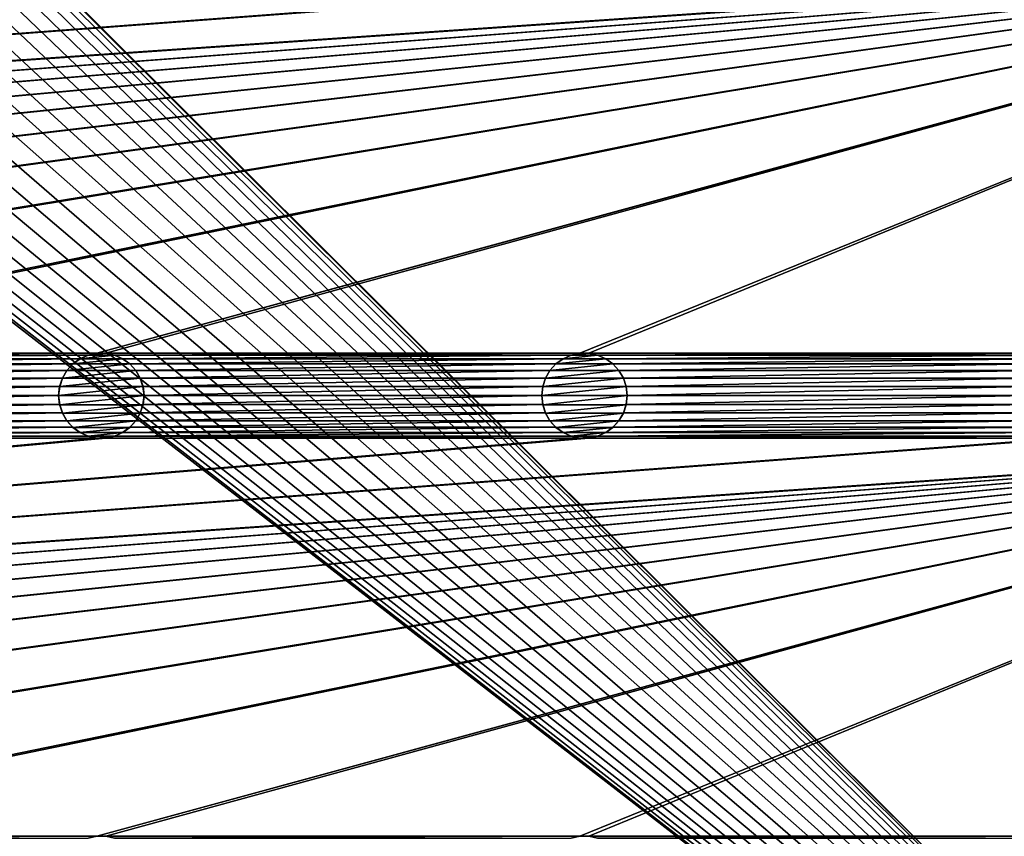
# Model space of a CAD drawing. Header units: metres. Extents: x -200 to 200, y -200 to 200.
# Tile 46 of 88: x 80 to 138, y -111 to -63. Entities that reach past the tile are written whole.
import ezdxf

# ---------------------------------------------------------------- set-up
doc = ezdxf.new("R2010")
doc.units = ezdxf.units.M
doc.layers.add('solid_P34200', color=7, linetype='CONTINUOUS')

msp = doc.modelspace()

# ---------------------------------------------------------------- linework, layer by layer
at = {"layer": 'solid_P34200'}
for points in [[(181, 159), (181, -159), (10.240819, 10.959723)], [(181, -159), (11.633039, 9.467192), (10.240819, 10.959723)], [(181, -159), (12.817678, 7.79116), (11.633039, 9.467192)], [(181, -159), (13.756138, 5.976712), (12.817678, 7.79116)], [(181, -159), (14.444175, 4.045302), (13.756138, 5.976712)], [(181, -159), (14.856524, 2.058549), (14.444175, 4.045302)], [(181, -159), (15, 0), (14.856524, 2.058549)], [(181, -159), (14.856524, -2.058549), (15, 0)], [(181, -159), (14.444175, -4.045302), (14.856524, -2.058549)], [(181, -159), (13.756138, -5.976712), (14.444175, -4.045302)], [(181, -159), (12.817678, -7.79116), (13.756138, -5.976712)], [(181, -159), (11.633039, -9.467192), (12.817678, -7.79116)], [(181, -159), (10.240819, -10.959723), (11.633039, -9.467192)], [(181, -159), (8.64688, -12.25524), (10.240819, -10.959723)], [(181, -159), (-181, -159), (-8.64688, -12.25524)], [(181, -159), (-8.64688, -12.25524), (-6.904468, -13.315859)], [(181, -159), (6.904468, -13.315859), (8.64688, -12.25524)], [(181, -159), (-6.904468, -13.315859), (-5.01928, -14.134056)], [(181, -159), (5.01928, -14.134056), (6.904468, -13.315859)], [(181, -159), (-5.01928, -14.134056), (-3.055924, -14.684637)], [(181, -159), (3.055924, -14.684637), (5.01928, -14.134056)], [(181, -159), (-3.055924, -14.684637), (-1.019424, -14.964341)], [(181, -159), (-1.019424, -14.964341), (1.019424, -14.964341)], [(181, -159), (1.019424, -14.964341), (3.055924, -14.684637)], [(170.058914, -59.085712, 5), (-170.058914, -82.414291, 5), (-169.541077, -82.414291, 5)], [(170.058914, -59.085712, 5), (169.541077, -59.085712, 5), (-170.058914, -82.414291, 5)], [(141.758926, -59.085712, 5), (-170.058914, -82.414291, 5), (169.541077, -59.085712, 5)], [(141.758926, -59.085712, 5), (141.241074, -59.085712, 5), (-170.058914, -82.414291, 5)], [(113.458923, -59.085712, 5), (-170.058914, -82.414291, 5), (141.241074, -59.085712, 5)], [(113.458923, -59.085712, 5), (112.941078, -59.085712, 5), (-170.058914, -82.414291, 5)], [(85.15892, -59.085712, 5), (-170.058914, -82.414291, 5), (112.941078, -59.085712, 5)], [(85.15892, -59.085712, 5), (84.641083, -59.085712, 5), (-170.058914, -82.414291, 5)], [(56.858921, -59.085712, 5), (-170.058914, -82.414291, 5), (84.641083, -59.085712, 5)], [(170.058914, -59.085712, 5), (-169.541077, -82.414291, 5), (-141.758926, -82.414291, 5)], [(170.058914, -59.085712, 5), (-141.758926, -82.414291, 5), (-141.241074, -82.414291, 5)], [(170.058914, -59.085712, 5), (-141.241074, -82.414291, 5), (-113.458923, -82.414291, 5)], [(170.058914, -59.085712, 5), (-113.458923, -82.414291, 5), (-112.941078, -82.414291, 5)], [(170.058914, -59.085712, 5), (-112.941078, -82.414291, 5), (-85.15892, -82.414291, 5)], [(170.058914, -59.085712, 5), (-85.15892, -82.414291, 5), (-84.641083, -82.414291, 5)], [(170.058914, -59.085712, 5), (-84.641083, -82.414291, 5), (-56.858921, -82.414291, 5)], [(170.058914, -59.085712, 5), (-56.858921, -82.414291, 5), (-56.34108, -82.414291, 5)], [(170.058914, -59.085712, 5), (-56.34108, -82.414291, 5), (-28.55892, -82.414291, 5)], [(170.058914, -59.085712, 5), (-28.55892, -82.414291, 5), (-28.04108, -82.414291, 5)], [(170.058914, -59.085712, 5), (-28.04108, -82.414291, 5), (-0.25892, -82.414291, 5)], [(170.058914, -59.085712, 5), (-0.25892, -82.414291, 5), (0.25892, -82.414291, 5)], [(28.04108, -82.414291, 5), (170.058914, -59.085712, 5), (0.25892, -82.414291, 5)], [(28.04108, -82.414291, 5), (28.55892, -82.414291, 5), (170.058914, -59.085712, 5)], [(28.55892, -82.414291, 5), (56.34108, -82.414291, 5), (170.058914, -59.085712, 5)], [(56.34108, -82.414291, 5), (56.858921, -82.414291, 5), (170.058914, -59.085712, 5)], [(56.858921, -82.414291, 5), (84.641083, -82.414291, 5), (170.058914, -59.085712, 5)], [(84.641083, -82.414291, 5), (170.574692, -58.976353, 5), (170.058914, -59.085712, 5)], [(84.641083, -82.414291, 5), (85.15892, -82.414291, 5), (170.574692, -58.976353, 5)], [(85.15892, -82.414291, 5), (112.941078, -82.414291, 5), (170.574692, -58.976353, 5)], [(112.941078, -82.414291, 5), (113.458923, -82.414291, 5), (170.574692, -58.976353, 5)], [(113.458923, -82.414291, 5), (141.241074, -82.414291, 5), (170.574692, -58.976353, 5)], [(56.858921, -82.414291, 5), (57.374687, -82.523643, 5), (84.641083, -82.414291, 5)], [(57.374687, -82.523643, 5), (84.125313, -82.523643, 5), (84.641083, -82.414291, 5)], [(84.635368, -82.415482, 7.5), (84.641083, -82.414291, 5), (84.125313, -82.523643, 5)], [(84.131226, -82.522141, 7.5), (84.635368, -82.415482, 7.5), (84.125313, -82.523643, 5)], [(84.131226, -82.522141, 7.5), (85.668777, -82.522141, 7.5), (85.164635, -82.415482, 7.5)], [(84.131226, -82.522141, 7.5), (85.164635, -82.415482, 7.5), (84.635368, -82.415482, 7.5)], [(84.635368, -82.415482, 7.5), (85.164635, -82.415482, 7.5), (84.641083, -82.414291, 5)], [(85.164635, -82.415482, 7.5), (85.15892, -82.414291, 5), (84.641083, -82.414291, 5)], [(85.15892, -82.414291, 5), (85.67469, -82.523643, 5), (112.941078, -82.414291, 5)], [(85.668777, -82.522141, 7.5), (85.67469, -82.523643, 5), (85.15892, -82.414291, 5)], [(85.164635, -82.415482, 7.5), (85.668777, -82.522141, 7.5), (85.15892, -82.414291, 5)], [(85.67469, -82.523643, 5), (112.425308, -82.523643, 5), (112.941078, -82.414291, 5)], [(112.935364, -82.415482, 7.5), (112.941078, -82.414291, 5), (112.425308, -82.523643, 5)], [(112.431221, -82.522141, 7.5), (112.935364, -82.415482, 7.5), (112.425308, -82.523643, 5)], [(112.431221, -82.522141, 7.5), (113.968781, -82.522141, 7.5), (113.464638, -82.415482, 7.5)], [(112.431221, -82.522141, 7.5), (113.464638, -82.415482, 7.5), (112.935364, -82.415482, 7.5)], [(112.935364, -82.415482, 7.5), (113.464638, -82.415482, 7.5), (112.941078, -82.414291, 5)], [(113.464638, -82.415482, 7.5), (113.458923, -82.414291, 5), (112.941078, -82.414291, 5)], [(113.458923, -82.414291, 5), (113.974686, -82.523643, 5), (141.241074, -82.414291, 5)], [(113.968781, -82.522141, 7.5), (113.974686, -82.523643, 5), (113.458923, -82.414291, 5)], [(113.464638, -82.415482, 7.5), (113.968781, -82.522141, 7.5), (113.458923, -82.414291, 5)], [(113.974686, -82.523643, 5), (140.725311, -82.523643, 5), (141.241074, -82.414291, 5)], [(57.374687, -82.523643, 5), (57.847816, -82.734932, 5), (84.125313, -82.523643, 5)], [(57.847816, -82.734932, 5), (83.652184, -82.734932, 5), (84.125313, -82.523643, 5)], [(57.847816, -82.734932, 5), (58.274223, -83.043793, 5), (83.652184, -82.734932, 5)], [(58.274223, -83.043793, 5), (83.225777, -83.043793, 5), (83.652184, -82.734932, 5)], [(58.274223, -83.043793, 5), (58.620796, -83.43029, 5), (83.225777, -83.043793, 5)], [(58.620796, -83.43029, 5), (82.879204, -83.43029, 5), (83.225777, -83.043793, 5)], [(82.87812, -83.433289, 7.5), (83.229889, -83.040367, 7.5), (82.879204, -83.43029, 5)], [(82.87812, -83.433289, 7.5), (86.921883, -83.433289, 7.5), (86.570114, -83.040367, 7.5)], [(82.87812, -83.433289, 7.5), (86.570114, -83.040367, 7.5), (83.229889, -83.040367, 7.5)], [(83.229889, -83.040367, 7.5), (83.225777, -83.043793, 5), (82.879204, -83.43029, 5)], [(83.648468, -82.737953, 7.5), (83.652184, -82.734932, 5), (83.225777, -83.043793, 5)], [(83.229889, -83.040367, 7.5), (83.648468, -82.737953, 7.5), (83.225777, -83.043793, 5)], [(83.229889, -83.040367, 7.5), (86.570114, -83.040367, 7.5), (86.151535, -82.737953, 7.5)], [(83.229889, -83.040367, 7.5), (86.151535, -82.737953, 7.5), (83.648468, -82.737953, 7.5)], [(83.648468, -82.737953, 7.5), (84.131226, -82.522141, 7.5), (83.652184, -82.734932, 5)], [(83.648468, -82.737953, 7.5), (86.151535, -82.737953, 7.5), (85.668777, -82.522141, 7.5)], [(83.648468, -82.737953, 7.5), (85.668777, -82.522141, 7.5), (84.131226, -82.522141, 7.5)], [(84.131226, -82.522141, 7.5), (84.125313, -82.523643, 5), (83.652184, -82.734932, 5)], [(85.668777, -82.522141, 7.5), (86.151535, -82.737953, 7.5), (85.67469, -82.523643, 5)], [(85.67469, -82.523643, 5), (86.14782, -82.734932, 5), (112.425308, -82.523643, 5)], [(86.151535, -82.737953, 7.5), (86.14782, -82.734932, 5), (85.67469, -82.523643, 5)], [(86.14782, -82.734932, 5), (111.952179, -82.734932, 5), (112.425308, -82.523643, 5)], [(86.14782, -82.734932, 5), (86.574226, -83.043793, 5), (111.952179, -82.734932, 5)], [(86.570114, -83.040367, 7.5), (86.574226, -83.043793, 5), (86.14782, -82.734932, 5)], [(86.151535, -82.737953, 7.5), (86.570114, -83.040367, 7.5), (86.14782, -82.734932, 5)], [(86.570114, -83.040367, 7.5), (86.921883, -83.433289, 7.5), (86.574226, -83.043793, 5)], [(86.574226, -83.043793, 5), (111.525772, -83.043793, 5), (111.952179, -82.734932, 5)], [(86.574226, -83.043793, 5), (86.920792, -83.43029, 5), (111.525772, -83.043793, 5)], [(86.921883, -83.433289, 7.5), (86.920792, -83.43029, 5), (86.574226, -83.043793, 5)], [(86.920792, -83.43029, 5), (111.179207, -83.43029, 5), (111.525772, -83.043793, 5)], [(111.178116, -83.433289, 7.5), (111.529884, -83.040367, 7.5), (111.179207, -83.43029, 5)], [(111.178116, -83.433289, 7.5), (115.221886, -83.433289, 7.5), (114.870117, -83.040367, 7.5)], [(111.178116, -83.433289, 7.5), (114.870117, -83.040367, 7.5), (111.529884, -83.040367, 7.5)], [(111.529884, -83.040367, 7.5), (111.525772, -83.043793, 5), (111.179207, -83.43029, 5)], [(111.948463, -82.737953, 7.5), (111.952179, -82.734932, 5), (111.525772, -83.043793, 5)], [(111.529884, -83.040367, 7.5), (111.948463, -82.737953, 7.5), (111.525772, -83.043793, 5)], [(111.529884, -83.040367, 7.5), (114.870117, -83.040367, 7.5), (114.45153, -82.737953, 7.5)], [(111.529884, -83.040367, 7.5), (114.45153, -82.737953, 7.5), (111.948463, -82.737953, 7.5)], [(111.948463, -82.737953, 7.5), (112.431221, -82.522141, 7.5), (111.952179, -82.734932, 5)], [(111.948463, -82.737953, 7.5), (114.45153, -82.737953, 7.5), (113.968781, -82.522141, 7.5)], [(111.948463, -82.737953, 7.5), (113.968781, -82.522141, 7.5), (112.431221, -82.522141, 7.5)], [(112.431221, -82.522141, 7.5), (112.425308, -82.523643, 5), (111.952179, -82.734932, 5)], [(113.968781, -82.522141, 7.5), (114.45153, -82.737953, 7.5), (113.974686, -82.523643, 5)], [(113.974686, -82.523643, 5), (114.447815, -82.734932, 5), (140.725311, -82.523643, 5)], [(114.45153, -82.737953, 7.5), (114.447815, -82.734932, 5), (113.974686, -82.523643, 5)], [(114.447815, -82.734932, 5), (140.252182, -82.734932, 5), (140.725311, -82.523643, 5)], [(114.447815, -82.734932, 5), (114.874222, -83.043793, 5), (140.252182, -82.734932, 5)], [(114.870117, -83.040367, 7.5), (114.874222, -83.043793, 5), (114.447815, -82.734932, 5)], [(114.45153, -82.737953, 7.5), (114.870117, -83.040367, 7.5), (114.447815, -82.734932, 5)], [(114.870117, -83.040367, 7.5), (115.221886, -83.433289, 7.5), (114.874222, -83.043793, 5)], [(114.874222, -83.043793, 5), (139.825775, -83.043793, 5), (140.252182, -82.734932, 5)], [(114.874222, -83.043793, 5), (115.220795, -83.43029, 5), (139.825775, -83.043793, 5)], [(115.221886, -83.433289, 7.5), (115.220795, -83.43029, 5), (114.874222, -83.043793, 5)], [(115.220795, -83.43029, 5), (139.479202, -83.43029, 5), (139.825775, -83.043793, 5)], [(58.620796, -83.43029, 5), (58.884338, -83.88443, 5), (82.879204, -83.43029, 5)], [(58.884338, -83.88443, 5), (82.615662, -83.88443, 5), (82.879204, -83.43029, 5)], [(82.87812, -83.433289, 7.5), (82.879204, -83.43029, 5), (82.615662, -83.88443, 5)], [(82.617195, -83.88092, 7.5), (82.87812, -83.433289, 7.5), (82.615662, -83.88443, 5)], [(82.617195, -83.88092, 7.5), (87.182808, -83.88092, 7.5), (86.921883, -83.433289, 7.5)], [(82.617195, -83.88092, 7.5), (86.921883, -83.433289, 7.5), (82.87812, -83.433289, 7.5)], [(86.920792, -83.43029, 5), (87.184341, -83.88443, 5), (111.179207, -83.43029, 5)], [(87.182808, -83.88092, 7.5), (87.184341, -83.88443, 5), (86.920792, -83.43029, 5)], [(86.921883, -83.433289, 7.5), (87.182808, -83.88092, 7.5), (86.920792, -83.43029, 5)], [(87.184341, -83.88443, 5), (110.915665, -83.88443, 5), (111.179207, -83.43029, 5)], [(111.178116, -83.433289, 7.5), (111.179207, -83.43029, 5), (110.915665, -83.88443, 5)], [(110.917191, -83.88092, 7.5), (111.178116, -83.433289, 7.5), (110.915665, -83.88443, 5)], [(110.917191, -83.88092, 7.5), (115.482803, -83.88092, 7.5), (115.221886, -83.433289, 7.5)], [(110.917191, -83.88092, 7.5), (115.221886, -83.433289, 7.5), (111.178116, -83.433289, 7.5)], [(115.220795, -83.43029, 5), (115.484337, -83.88443, 5), (139.479202, -83.43029, 5)], [(115.482803, -83.88092, 7.5), (115.484337, -83.88443, 5), (115.220795, -83.43029, 5)], [(115.221886, -83.433289, 7.5), (115.482803, -83.88092, 7.5), (115.220795, -83.43029, 5)], [(115.484337, -83.88443, 5), (139.215668, -83.88443, 5), (139.479202, -83.43029, 5)], [(58.884338, -83.88443, 5), (59.042263, -84.371628, 5), (82.615662, -83.88443, 5)], [(59.042263, -84.371628, 5), (82.457733, -84.371628, 5), (82.615662, -83.88443, 5)], [(82.617195, -83.88092, 7.5), (82.615662, -83.88443, 5), (82.457733, -84.371628, 5)], [(82.460022, -84.367065, 7.5), (82.617195, -83.88092, 7.5), (82.457733, -84.371628, 5)], [(82.460022, -84.367065, 7.5), (87.339981, -84.367065, 7.5), (87.182808, -83.88092, 7.5)], [(82.460022, -84.367065, 7.5), (87.182808, -83.88092, 7.5), (82.617195, -83.88092, 7.5)], [(87.182808, -83.88092, 7.5), (87.339981, -84.367065, 7.5), (87.184341, -83.88443, 5)], [(87.184341, -83.88443, 5), (87.342262, -84.371628, 5), (110.915665, -83.88443, 5)], [(87.339981, -84.367065, 7.5), (87.342262, -84.371628, 5), (87.184341, -83.88443, 5)], [(87.342262, -84.371628, 5), (110.757736, -84.371628, 5), (110.915665, -83.88443, 5)], [(110.917191, -83.88092, 7.5), (110.915665, -83.88443, 5), (110.757736, -84.371628, 5)], [(110.760017, -84.367065, 7.5), (110.917191, -83.88092, 7.5), (110.757736, -84.371628, 5)], [(110.760017, -84.367065, 7.5), (115.639984, -84.367065, 7.5), (115.482803, -83.88092, 7.5)], [(110.760017, -84.367065, 7.5), (115.482803, -83.88092, 7.5), (110.917191, -83.88092, 7.5)], [(115.482803, -83.88092, 7.5), (115.639984, -84.367065, 7.5), (115.484337, -83.88443, 5)], [(115.484337, -83.88443, 5), (115.642265, -84.371628, 5), (139.215668, -83.88443, 5)], [(115.639984, -84.367065, 7.5), (115.642265, -84.371628, 5), (115.484337, -83.88443, 5)], [(115.642265, -84.371628, 5), (139.057739, -84.371628, 5), (139.215668, -83.88443, 5)], [(59.042263, -84.371628, 5), (59.099998, -84.900002, 5), (82.457733, -84.371628, 5)], [(59.099998, -84.900002, 5), (82.400002, -84.900002, 5), (82.457733, -84.371628, 5)], [(82.460022, -84.367065, 7.5), (82.457733, -84.371628, 5), (82.400002, -84.900002, 5)], [(82.460022, -84.367065, 7.5), (82.400002, -84.900002, 5), (82.400002, -84.900002, 7.5)], [(87.339981, -84.367065, 7.5), (82.400002, -84.900002, 7.5), (87.400002, -84.900002, 7.5)], [(82.460022, -84.367065, 7.5), (82.400002, -84.900002, 7.5), (87.339981, -84.367065, 7.5)], [(87.339981, -84.367065, 7.5), (87.400002, -84.900002, 7.5), (87.342262, -84.371628, 5)], [(87.342262, -84.371628, 5), (87.400002, -84.900002, 5), (110.757736, -84.371628, 5)], [(87.400002, -84.900002, 7.5), (87.400002, -84.900002, 5), (87.342262, -84.371628, 5)], [(87.400002, -84.900002, 5), (110.699997, -84.900002, 5), (110.757736, -84.371628, 5)], [(110.760017, -84.367065, 7.5), (110.757736, -84.371628, 5), (110.699997, -84.900002, 5)], [(110.760017, -84.367065, 7.5), (110.699997, -84.900002, 5), (110.699997, -84.900002, 7.5)], [(115.639984, -84.367065, 7.5), (110.699997, -84.900002, 7.5), (115.699997, -84.900002, 7.5)], [(110.760017, -84.367065, 7.5), (110.699997, -84.900002, 7.5), (115.639984, -84.367065, 7.5)], [(115.639984, -84.367065, 7.5), (115.699997, -84.900002, 7.5), (115.642265, -84.371628, 5)], [(115.642265, -84.371628, 5), (115.699997, -84.900002, 5), (139.057739, -84.371628, 5)], [(115.699997, -84.900002, 7.5), (115.699997, -84.900002, 5), (115.642265, -84.371628, 5)], [(115.699997, -84.900002, 5), (139, -84.900002, 5), (139.057739, -84.371628, 5)], [(59.042263, -85.428368, 5), (82.457733, -85.428368, 5), (82.400002, -84.900002, 5)], [(59.099998, -84.900002, 5), (59.042263, -85.428368, 5), (82.400002, -84.900002, 5)], [(82.400002, -84.900002, 7.5), (82.400002, -84.900002, 5), (82.457733, -85.428368, 5)], [(82.460022, -85.43293, 7.5), (82.400002, -84.900002, 7.5), (82.457733, -85.428368, 5)], [(87.400002, -84.900002, 7.5), (82.400002, -84.900002, 7.5), (82.460022, -85.43293, 7.5)], [(87.400002, -84.900002, 7.5), (82.460022, -85.43293, 7.5), (87.339981, -85.43293, 7.5)], [(87.339981, -85.43293, 7.5), (87.342262, -85.428368, 5), (87.400002, -84.900002, 5)], [(87.400002, -84.900002, 7.5), (87.339981, -85.43293, 7.5), (87.400002, -84.900002, 5)], [(87.342262, -85.428368, 5), (110.757736, -85.428368, 5), (110.699997, -84.900002, 5)], [(87.400002, -84.900002, 5), (87.342262, -85.428368, 5), (110.699997, -84.900002, 5)], [(110.699997, -84.900002, 7.5), (110.699997, -84.900002, 5), (110.757736, -85.428368, 5)], [(110.760017, -85.43293, 7.5), (110.699997, -84.900002, 7.5), (110.757736, -85.428368, 5)], [(115.699997, -84.900002, 7.5), (110.699997, -84.900002, 7.5), (110.760017, -85.43293, 7.5)], [(115.699997, -84.900002, 7.5), (110.760017, -85.43293, 7.5), (115.639984, -85.43293, 7.5)], [(115.639984, -85.43293, 7.5), (115.642265, -85.428368, 5), (115.699997, -84.900002, 5)], [(115.699997, -84.900002, 7.5), (115.639984, -85.43293, 7.5), (115.699997, -84.900002, 5)], [(115.642265, -85.428368, 5), (139.057739, -85.428368, 5), (139, -84.900002, 5)], [(115.699997, -84.900002, 5), (115.642265, -85.428368, 5), (139, -84.900002, 5)], [(58.620796, -86.369713, 5), (82.879204, -86.369713, 5), (82.615662, -85.915565, 5)], [(58.884338, -85.915565, 5), (58.620796, -86.369713, 5), (82.615662, -85.915565, 5)], [(58.884338, -85.915565, 5), (82.615662, -85.915565, 5), (82.457733, -85.428368, 5)], [(59.042263, -85.428368, 5), (58.884338, -85.915565, 5), (82.457733, -85.428368, 5)], [(82.460022, -85.43293, 7.5), (82.457733, -85.428368, 5), (82.615662, -85.915565, 5)], [(82.617195, -85.919083, 7.5), (82.460022, -85.43293, 7.5), (82.615662, -85.915565, 5)], [(87.339981, -85.43293, 7.5), (82.460022, -85.43293, 7.5), (82.617195, -85.919083, 7.5)], [(82.617195, -85.919083, 7.5), (82.615662, -85.915565, 5), (82.879204, -86.369713, 5)], [(87.339981, -85.43293, 7.5), (82.617195, -85.919083, 7.5), (87.182808, -85.919083, 7.5)], [(82.87812, -86.366707, 7.5), (82.617195, -85.919083, 7.5), (82.879204, -86.369713, 5)], [(87.182808, -85.919083, 7.5), (82.617195, -85.919083, 7.5), (82.87812, -86.366707, 7.5)], [(87.182808, -85.919083, 7.5), (82.87812, -86.366707, 7.5), (86.921883, -86.366707, 7.5)], [(86.920792, -86.369713, 5), (111.179207, -86.369713, 5), (110.915665, -85.915565, 5)], [(87.184341, -85.915565, 5), (86.920792, -86.369713, 5), (110.915665, -85.915565, 5)], [(86.921883, -86.366707, 7.5), (86.920792, -86.369713, 5), (87.184341, -85.915565, 5)], [(87.182808, -85.919083, 7.5), (86.921883, -86.366707, 7.5), (87.184341, -85.915565, 5)], [(87.182808, -85.919083, 7.5), (87.184341, -85.915565, 5), (87.342262, -85.428368, 5)], [(87.339981, -85.43293, 7.5), (87.182808, -85.919083, 7.5), (87.342262, -85.428368, 5)], [(87.184341, -85.915565, 5), (110.915665, -85.915565, 5), (110.757736, -85.428368, 5)], [(87.342262, -85.428368, 5), (87.184341, -85.915565, 5), (110.757736, -85.428368, 5)], [(110.760017, -85.43293, 7.5), (110.757736, -85.428368, 5), (110.915665, -85.915565, 5)], [(110.917191, -85.919083, 7.5), (110.760017, -85.43293, 7.5), (110.915665, -85.915565, 5)], [(115.639984, -85.43293, 7.5), (110.760017, -85.43293, 7.5), (110.917191, -85.919083, 7.5)], [(110.917191, -85.919083, 7.5), (110.915665, -85.915565, 5), (111.179207, -86.369713, 5)], [(115.639984, -85.43293, 7.5), (110.917191, -85.919083, 7.5), (115.482803, -85.919083, 7.5)], [(111.178116, -86.366707, 7.5), (110.917191, -85.919083, 7.5), (111.179207, -86.369713, 5)], [(115.482803, -85.919083, 7.5), (110.917191, -85.919083, 7.5), (111.178116, -86.366707, 7.5)], [(115.482803, -85.919083, 7.5), (111.178116, -86.366707, 7.5), (115.221886, -86.366707, 7.5)], [(115.220795, -86.369713, 5), (139.479202, -86.369713, 5), (139.215668, -85.915565, 5)], [(115.484337, -85.915565, 5), (115.220795, -86.369713, 5), (139.215668, -85.915565, 5)], [(115.221886, -86.366707, 7.5), (115.220795, -86.369713, 5), (115.484337, -85.915565, 5)], [(115.482803, -85.919083, 7.5), (115.221886, -86.366707, 7.5), (115.484337, -85.915565, 5)], [(115.482803, -85.919083, 7.5), (115.484337, -85.915565, 5), (115.642265, -85.428368, 5)], [(115.639984, -85.43293, 7.5), (115.482803, -85.919083, 7.5), (115.642265, -85.428368, 5)], [(115.484337, -85.915565, 5), (139.215668, -85.915565, 5), (139.057739, -85.428368, 5)], [(115.642265, -85.428368, 5), (115.484337, -85.915565, 5), (139.057739, -85.428368, 5)], [(58.274223, -86.75621, 5), (83.225777, -86.75621, 5), (82.879204, -86.369713, 5)], [(58.620796, -86.369713, 5), (58.274223, -86.75621, 5), (82.879204, -86.369713, 5)], [(82.87812, -86.366707, 7.5), (82.879204, -86.369713, 5), (83.225777, -86.75621, 5)], [(83.229889, -86.759636, 7.5), (82.87812, -86.366707, 7.5), (83.225777, -86.75621, 5)], [(86.921883, -86.366707, 7.5), (82.87812, -86.366707, 7.5), (83.229889, -86.759636, 7.5)], [(86.921883, -86.366707, 7.5), (83.229889, -86.759636, 7.5), (86.570114, -86.759636, 7.5)], [(86.921883, -86.366707, 7.5), (86.570114, -86.759636, 7.5), (86.920792, -86.369713, 5)], [(86.570114, -86.759636, 7.5), (86.574226, -86.75621, 5), (86.920792, -86.369713, 5)], [(86.574226, -86.75621, 5), (111.525772, -86.75621, 5), (111.179207, -86.369713, 5)], [(86.920792, -86.369713, 5), (86.574226, -86.75621, 5), (111.179207, -86.369713, 5)], [(111.178116, -86.366707, 7.5), (111.179207, -86.369713, 5), (111.525772, -86.75621, 5)], [(111.529884, -86.759636, 7.5), (111.178116, -86.366707, 7.5), (111.525772, -86.75621, 5)], [(115.221886, -86.366707, 7.5), (111.178116, -86.366707, 7.5), (111.529884, -86.759636, 7.5)], [(115.221886, -86.366707, 7.5), (111.529884, -86.759636, 7.5), (114.870117, -86.759636, 7.5)], [(115.221886, -86.366707, 7.5), (114.870117, -86.759636, 7.5), (115.220795, -86.369713, 5)], [(114.870117, -86.759636, 7.5), (114.874222, -86.75621, 5), (115.220795, -86.369713, 5)], [(114.874222, -86.75621, 5), (139.825775, -86.75621, 5), (139.479202, -86.369713, 5)], [(115.220795, -86.369713, 5), (114.874222, -86.75621, 5), (139.479202, -86.369713, 5)], [(57.374687, -87.276352, 5), (84.125313, -87.276352, 5), (83.652184, -87.065071, 5)], [(57.847816, -87.065071, 5), (57.374687, -87.276352, 5), (83.652184, -87.065071, 5)], [(57.847816, -87.065071, 5), (83.652184, -87.065071, 5), (83.225777, -86.75621, 5)], [(58.274223, -86.75621, 5), (57.847816, -87.065071, 5), (83.225777, -86.75621, 5)], [(83.229889, -86.759636, 7.5), (83.225777, -86.75621, 5), (83.652184, -87.065071, 5)], [(83.648468, -87.06205, 7.5), (83.229889, -86.759636, 7.5), (83.652184, -87.065071, 5)], [(86.570114, -86.759636, 7.5), (83.229889, -86.759636, 7.5), (83.648468, -87.06205, 7.5)], [(86.570114, -86.759636, 7.5), (83.648468, -87.06205, 7.5), (86.151535, -87.06205, 7.5)], [(83.648468, -87.06205, 7.5), (83.652184, -87.065071, 5), (84.125313, -87.276352, 5)], [(84.131226, -87.277863, 7.5), (83.648468, -87.06205, 7.5), (84.125313, -87.276352, 5)], [(86.151535, -87.06205, 7.5), (83.648468, -87.06205, 7.5), (84.131226, -87.277863, 7.5)], [(86.151535, -87.06205, 7.5), (84.131226, -87.277863, 7.5), (85.668777, -87.277863, 7.5)], [(86.151535, -87.06205, 7.5), (85.668777, -87.277863, 7.5), (86.14782, -87.065071, 5)], [(85.668777, -87.277863, 7.5), (85.67469, -87.276352, 5), (86.14782, -87.065071, 5)], [(85.67469, -87.276352, 5), (112.425308, -87.276352, 5), (111.952179, -87.065071, 5)], [(86.14782, -87.065071, 5), (85.67469, -87.276352, 5), (111.952179, -87.065071, 5)], [(86.14782, -87.065071, 5), (111.952179, -87.065071, 5), (111.525772, -86.75621, 5)], [(86.574226, -86.75621, 5), (86.14782, -87.065071, 5), (111.525772, -86.75621, 5)], [(86.151535, -87.06205, 7.5), (86.14782, -87.065071, 5), (86.574226, -86.75621, 5)], [(86.570114, -86.759636, 7.5), (86.151535, -87.06205, 7.5), (86.574226, -86.75621, 5)], [(111.529884, -86.759636, 7.5), (111.525772, -86.75621, 5), (111.952179, -87.065071, 5)], [(111.948463, -87.06205, 7.5), (111.529884, -86.759636, 7.5), (111.952179, -87.065071, 5)], [(114.870117, -86.759636, 7.5), (111.529884, -86.759636, 7.5), (111.948463, -87.06205, 7.5)], [(114.870117, -86.759636, 7.5), (111.948463, -87.06205, 7.5), (114.45153, -87.06205, 7.5)], [(111.948463, -87.06205, 7.5), (111.952179, -87.065071, 5), (112.425308, -87.276352, 5)], [(112.431221, -87.277863, 7.5), (111.948463, -87.06205, 7.5), (112.425308, -87.276352, 5)], [(114.45153, -87.06205, 7.5), (111.948463, -87.06205, 7.5), (112.431221, -87.277863, 7.5)], [(114.45153, -87.06205, 7.5), (112.431221, -87.277863, 7.5), (113.968781, -87.277863, 7.5)], [(114.45153, -87.06205, 7.5), (113.968781, -87.277863, 7.5), (114.447815, -87.065071, 5)], [(113.968781, -87.277863, 7.5), (113.974686, -87.276352, 5), (114.447815, -87.065071, 5)], [(113.974686, -87.276352, 5), (140.725311, -87.276352, 5), (140.252182, -87.065071, 5)], [(114.447815, -87.065071, 5), (113.974686, -87.276352, 5), (140.252182, -87.065071, 5)], [(114.447815, -87.065071, 5), (140.252182, -87.065071, 5), (139.825775, -86.75621, 5)], [(114.874222, -86.75621, 5), (114.447815, -87.065071, 5), (139.825775, -86.75621, 5)], [(114.45153, -87.06205, 7.5), (114.447815, -87.065071, 5), (114.874222, -86.75621, 5)], [(114.870117, -86.759636, 7.5), (114.45153, -87.06205, 7.5), (114.874222, -86.75621, 5)], [(170.058914, -87.385712, 5), (-170.058914, -110.714287, 5), (-169.541077, -110.714287, 5)], [(170.058914, -87.385712, 5), (169.541077, -87.385712, 5), (-170.058914, -110.714287, 5)], [(141.758926, -87.385712, 5), (-170.058914, -110.714287, 5), (169.541077, -87.385712, 5)], [(141.758926, -87.385712, 5), (141.241074, -87.385712, 5), (-170.058914, -110.714287, 5)], [(113.458923, -87.385712, 5), (-170.058914, -110.714287, 5), (141.241074, -87.385712, 5)], [(113.458923, -87.385712, 5), (112.941078, -87.385712, 5), (-170.058914, -110.714287, 5)], [(85.15892, -87.385712, 5), (-170.058914, -110.714287, 5), (112.941078, -87.385712, 5)], [(85.15892, -87.385712, 5), (84.641083, -87.385712, 5), (-170.058914, -110.714287, 5)], [(56.858921, -87.385712, 5), (-170.058914, -110.714287, 5), (84.641083, -87.385712, 5)], [(170.058914, -87.385712, 5), (-169.541077, -110.714287, 5), (-141.758926, -110.714287, 5)], [(170.058914, -87.385712, 5), (-141.758926, -110.714287, 5), (-141.241074, -110.714287, 5)], [(170.058914, -87.385712, 5), (-141.241074, -110.714287, 5), (-113.458923, -110.714287, 5)], [(170.058914, -87.385712, 5), (-113.458923, -110.714287, 5), (-112.941078, -110.714287, 5)], [(170.058914, -87.385712, 5), (-112.941078, -110.714287, 5), (-85.15892, -110.714287, 5)], [(170.058914, -87.385712, 5), (-85.15892, -110.714287, 5), (-84.641083, -110.714287, 5)], [(170.058914, -87.385712, 5), (-84.641083, -110.714287, 5), (-56.858921, -110.714287, 5)], [(170.058914, -87.385712, 5), (-56.858921, -110.714287, 5), (-56.34108, -110.714287, 5)], [(170.058914, -87.385712, 5), (-56.34108, -110.714287, 5), (-28.55892, -110.714287, 5)], [(170.058914, -87.385712, 5), (-28.55892, -110.714287, 5), (-28.04108, -110.714287, 5)], [(170.058914, -87.385712, 5), (-28.04108, -110.714287, 5), (-0.25892, -110.714287, 5)], [(170.058914, -87.385712, 5), (-0.25892, -110.714287, 5), (0.25892, -110.714287, 5)], [(28.04108, -110.714287, 5), (170.058914, -87.385712, 5), (0.25892, -110.714287, 5)], [(28.04108, -110.714287, 5), (28.55892, -110.714287, 5), (170.058914, -87.385712, 5)], [(28.55892, -110.714287, 5), (56.34108, -110.714287, 5), (170.058914, -87.385712, 5)], [(56.34108, -110.714287, 5), (56.858921, -110.714287, 5), (170.058914, -87.385712, 5)], [(56.858921, -87.385712, 5), (84.641083, -87.385712, 5), (84.125313, -87.276352, 5)], [(57.374687, -87.276352, 5), (56.858921, -87.385712, 5), (84.125313, -87.276352, 5)], [(56.858921, -110.714287, 5), (84.641083, -110.714287, 5), (170.058914, -87.385712, 5)], [(84.131226, -87.277863, 7.5), (84.125313, -87.276352, 5), (84.641083, -87.385712, 5)], [(84.635368, -87.384521, 7.5), (84.131226, -87.277863, 7.5), (84.641083, -87.385712, 5)], [(85.668777, -87.277863, 7.5), (84.131226, -87.277863, 7.5), (84.635368, -87.384521, 7.5)], [(85.668777, -87.277863, 7.5), (84.635368, -87.384521, 7.5), (85.164635, -87.384521, 7.5)], [(84.635368, -87.384521, 7.5), (84.641083, -87.385712, 5), (85.15892, -87.385712, 5)], [(85.164635, -87.384521, 7.5), (84.635368, -87.384521, 7.5), (85.15892, -87.385712, 5)], [(84.641083, -110.714287, 5), (170.574692, -87.276352, 5), (170.058914, -87.385712, 5)], [(84.641083, -110.714287, 5), (85.15892, -110.714287, 5), (170.574692, -87.276352, 5)], [(85.15892, -110.714287, 5), (112.941078, -110.714287, 5), (170.574692, -87.276352, 5)], [(85.15892, -87.385712, 5), (112.941078, -87.385712, 5), (112.425308, -87.276352, 5)], [(85.67469, -87.276352, 5), (85.15892, -87.385712, 5), (112.425308, -87.276352, 5)], [(85.164635, -87.384521, 7.5), (85.15892, -87.385712, 5), (85.67469, -87.276352, 5)], [(85.668777, -87.277863, 7.5), (85.164635, -87.384521, 7.5), (85.67469, -87.276352, 5)], [(112.431221, -87.277863, 7.5), (112.425308, -87.276352, 5), (112.941078, -87.385712, 5)], [(112.935364, -87.384521, 7.5), (112.431221, -87.277863, 7.5), (112.941078, -87.385712, 5)], [(113.968781, -87.277863, 7.5), (112.431221, -87.277863, 7.5), (112.935364, -87.384521, 7.5)], [(113.968781, -87.277863, 7.5), (112.935364, -87.384521, 7.5), (113.464638, -87.384521, 7.5)], [(112.935364, -87.384521, 7.5), (112.941078, -87.385712, 5), (113.458923, -87.385712, 5)], [(113.464638, -87.384521, 7.5), (112.935364, -87.384521, 7.5), (113.458923, -87.385712, 5)], [(112.941078, -110.714287, 5), (113.458923, -110.714287, 5), (170.574692, -87.276352, 5)], [(113.458923, -110.714287, 5), (141.241074, -110.714287, 5), (170.574692, -87.276352, 5)], [(113.458923, -87.385712, 5), (141.241074, -87.385712, 5), (140.725311, -87.276352, 5)], [(113.974686, -87.276352, 5), (113.458923, -87.385712, 5), (140.725311, -87.276352, 5)], [(113.464638, -87.384521, 7.5), (113.458923, -87.385712, 5), (113.974686, -87.276352, 5)], [(113.968781, -87.277863, 7.5), (113.464638, -87.384521, 7.5), (113.974686, -87.276352, 5)], [(56.858921, -110.714287, 5), (57.374687, -110.823647, 5), (84.641083, -110.714287, 5)], [(57.374687, -110.823647, 5), (84.125313, -110.823647, 5), (84.641083, -110.714287, 5)], [(84.635368, -110.715477, 7.5), (84.641083, -110.714287, 5), (84.125313, -110.823647, 5)], [(84.635368, -110.715477, 7.5), (85.164635, -110.715477, 7.5), (84.641083, -110.714287, 5)], [(85.164635, -110.715477, 7.5), (85.15892, -110.714287, 5), (84.641083, -110.714287, 5)], [(85.15892, -110.714287, 5), (85.67469, -110.823647, 5), (112.941078, -110.714287, 5)], [(85.668777, -110.822136, 7.5), (85.67469, -110.823647, 5), (85.15892, -110.714287, 5)], [(85.164635, -110.715477, 7.5), (85.668777, -110.822136, 7.5), (85.15892, -110.714287, 5)], [(85.67469, -110.823647, 5), (112.425308, -110.823647, 5), (112.941078, -110.714287, 5)], [(112.935364, -110.715477, 7.5), (112.941078, -110.714287, 5), (112.425308, -110.823647, 5)], [(112.935364, -110.715477, 7.5), (113.464638, -110.715477, 7.5), (112.941078, -110.714287, 5)], [(113.464638, -110.715477, 7.5), (113.458923, -110.714287, 5), (112.941078, -110.714287, 5)], [(113.458923, -110.714287, 5), (113.974686, -110.823647, 5), (141.241074, -110.714287, 5)], [(113.968781, -110.822136, 7.5), (113.974686, -110.823647, 5), (113.458923, -110.714287, 5)], [(113.464638, -110.715477, 7.5), (113.968781, -110.822136, 7.5), (113.458923, -110.714287, 5)], [(113.974686, -110.823647, 5), (140.725311, -110.823647, 5), (141.241074, -110.714287, 5)]]:
    msp.add_3dface(points, dxfattribs=at)

doc.saveas('drawing.dxf')
